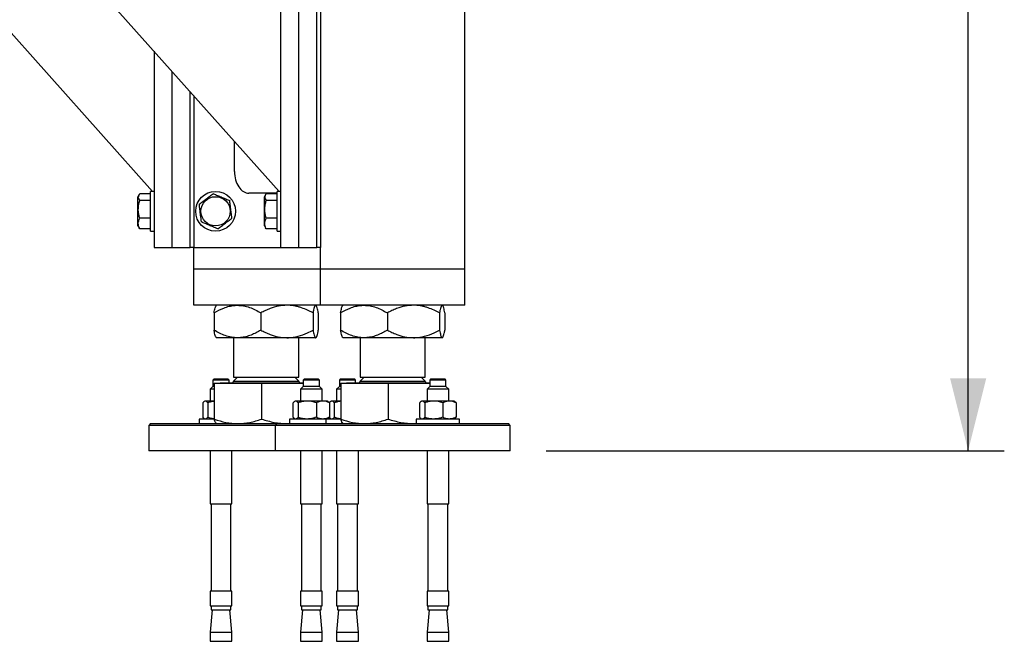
# Model space of a CAD drawing. Header units: millimetres. Extents: x 5 to 589, y 5 to 415.
# Tile 12 of 68: x 132 to 160, y 290 to 307. Entities that reach past the tile are written whole.
import ezdxf

# ---------------------------------------------------------------- set-up
doc = ezdxf.new("R2010")
doc.units = ezdxf.units.MM
doc.layers.add('COTES', color=1, linetype='Continuous')
doc.layers.add('TRAIT-FORT', color=4, linetype='Continuous', lineweight=25)
doc.styles.add('SLDTEXTSTYLE0', font='TXT', dxfattribs={"width": 0.75})
doc.dimstyles.new('SLDDIMSTYLE2', dxfattribs={"dimtxt": 3, "dimasz": 2, "dimexe": 0, "dimexo": 0.0625, "dimgap": 0.75, "dimtad": 1, "dimdec": 0, "dimlfac": 20, "dimrnd": 1e-09, "dimzin": 12, "dimdsep": 46, "dimtxsty": 'SLDTEXTSTYLE0', "dimsah": 1, "dimcen": 0.09, "dimadec": 0, "dimazin": 3, "dimtfac": 1, "dimtdec": 0, "dimtofl": 0, "dimtmove": 0, "dimatfit": 3, "dimfxl": 1, "dimfrac": 2, "dimtolj": 1, "dimtzin": 12, "dimarcsym": 0})

# ---------------------------------------------------------------- blocks, each defined once
blk = doc.blocks.new('_D_38')
at = {"layer": 'COTES', "color": 1, "transparency": 16777216}
for p, q in [((152.186, 330.737), (159.607, 330.737)), ((158.607, 295.237), (158.607, 330.737)), ((146.936, 295.237), (159.607, 295.237))]:
    blk.add_line(p, q, dxfattribs=at)
for points in [[(158.607, 330.737), (158.107, 328.737), (159.107, 328.737)], [(158.607, 295.237), (159.107, 297.237), (158.107, 297.237)]]:
    blk.add_solid(points, dxfattribs=at)
at = {"layer": 'COTES', "color": 1, "transparency": 16777216, "insert": (154.74, 309.662), "char_height": 3, "attachment_point": 1, "rotation": 90, "style": 'SLDTEXTSTYLE0'}
blk.add_mtext('710', dxfattribs=at)

msp = doc.modelspace()

# ---------------------------------------------------------------- linework, layer by layer
at = {"layer": 'TRAIT-FORT', "color": 4, "linetype": 'Continuous', "lineweight": 25}
for p, q in [((136.042, 302.412), (115.636, 325.306)), ((139.542, 302.412), (119.136, 325.306)), ((144.686, 300.262), (144.686, 325.362)), ((139.586, 311.862), (139.586, 300.862)), ((140.086, 300.862), (140.086, 311.862)), ((140.586, 300.862), (140.586, 311.862)), ((140.686, 311.862), (140.686, 300.862)), ((136.086, 306.289), (136.086, 300.862)), ((136.586, 300.862), (136.586, 305.728)), ((137.086, 300.862), (137.086, 305.167)), ((137.186, 305.055), (137.186, 300.862)), ((138.311, 302.963), (138.311, 303.793)), ((136.086, 302.412), (135.986, 302.412)), ((135.986, 301.312), (135.986, 302.412)), ((139.486, 302.362), (138.711, 302.362)), ((139.586, 302.412), (139.486, 302.412)), ((139.486, 301.312), (139.486, 302.412)), ((135.67, 302.324), (135.636, 302.266)), ((135.636, 301.458), (135.636, 302.266)), ((135.986, 302.349), (135.687, 302.349)), ((135.986, 302.158), (135.687, 302.158)), ((139.17, 302.324), (139.136, 302.266)), ((139.136, 301.458), (139.136, 302.266)), ((139.486, 302.349), (139.187, 302.349)), ((139.486, 302.158), (139.187, 302.158)), ((135.986, 301.671), (135.687, 301.671)), ((139.486, 301.671), (139.187, 301.671)), ((135.636, 301.458), (135.67, 301.4)), ((135.687, 301.375), (135.672, 301.401)), ((135.986, 301.375), (135.687, 301.375)), ((135.986, 301.312), (136.086, 301.312)), ((139.136, 301.458), (139.17, 301.4)), ((139.187, 301.375), (139.172, 301.401)), ((139.486, 301.375), (139.187, 301.375)), ((139.486, 301.312), (139.586, 301.312)), ((136.086, 300.862), (136.586, 300.862)), ((136.586, 300.862), (137.086, 300.862)), ((137.186, 300.862), (137.086, 300.862)), ((137.186, 300.262), (137.186, 300.862)), ((137.186, 300.862), (139.586, 300.862)), ((139.586, 300.862), (140.086, 300.862)), ((140.086, 300.862), (140.586, 300.862)), ((140.686, 300.862), (140.586, 300.862)), ((140.686, 300.262), (140.686, 300.862)), ((137.586, 300.262), (137.186, 300.262)), ((137.186, 299.262), (137.186, 300.262)), ((140.686, 300.262), (137.586, 300.262)), ((141.086, 300.262), (140.686, 300.262)), ((140.686, 299.262), (140.686, 300.262)), ((144.286, 300.262), (141.086, 300.262)), ((144.686, 300.262), (144.286, 300.262)), ((144.686, 299.262), (144.686, 300.262)), ((137.586, 299.262), (137.186, 299.262)), ((140.686, 299.262), (137.586, 299.262)), ((137.811, 299.262), (137.805, 299.255)), ((140.568, 299.255), (140.561, 299.262)), ((141.086, 299.262), (140.686, 299.262)), ((144.286, 299.262), (141.086, 299.262)), ((141.311, 299.262), (141.305, 299.255)), ((144.068, 299.255), (144.061, 299.262)), ((144.686, 299.262), (144.286, 299.262)), ((137.744, 299.049), (137.744, 298.575)), ((139.039, 299.049), (139.039, 298.575)), ((140.482, 299.049), (140.482, 298.575)), ((140.629, 299.049), (140.629, 298.575)), ((141.244, 299.049), (141.244, 298.575)), ((142.539, 299.049), (142.539, 298.575)), ((143.982, 299.049), (143.982, 298.575)), ((144.129, 299.049), (144.129, 298.575)), ((137.804, 298.37), (137.811, 298.362)), ((138.391, 298.362), (137.811, 298.362)), ((138.286, 298.362), (138.286, 297.27)), ((139.76, 298.362), (138.391, 298.362)), ((140.556, 298.362), (139.76, 298.362)), ((140.086, 297.27), (140.086, 298.362)), ((140.561, 298.362), (140.556, 298.362)), ((140.561, 298.362), (140.569, 298.37)), ((141.304, 298.37), (141.311, 298.362)), ((141.891, 298.362), (141.311, 298.362)), ((141.786, 298.362), (141.786, 297.27)), ((143.26, 298.362), (141.891, 298.362)), ((144.056, 298.362), (143.26, 298.362)), ((143.586, 297.27), (143.586, 298.362)), ((144.061, 298.362), (144.056, 298.362)), ((144.061, 298.362), (144.069, 298.37)), ((137.736, 297.212), (137.711, 297.187)), ((137.711, 297.187), (137.711, 297.012)), ((138.161, 297.187), (137.711, 297.187)), ((138.136, 297.212), (137.736, 297.212)), ((138.161, 297.187), (138.136, 297.212)), ((138.161, 297.112), (138.161, 297.187)), ((138.395, 297.27), (138.286, 297.162)), ((138.286, 297.27), (138.675, 297.27)), ((138.675, 297.27), (140.086, 297.27)), ((140.086, 297.162), (139.978, 297.27)), ((140.236, 297.212), (140.211, 297.187)), ((140.211, 297.187), (140.211, 297.012)), ((140.38, 297.187), (140.211, 297.187)), ((140.386, 297.212), (140.236, 297.212)), ((140.661, 297.187), (140.38, 297.187)), ((140.636, 297.212), (140.386, 297.212)), ((140.661, 297.187), (140.636, 297.212)), ((140.661, 297.012), (140.661, 297.187)), ((141.236, 297.212), (141.211, 297.187)), ((141.211, 297.187), (141.211, 297.012)), ((141.661, 297.187), (141.211, 297.187)), ((141.636, 297.212), (141.236, 297.212)), ((141.661, 297.187), (141.636, 297.212)), ((141.661, 297.112), (141.661, 297.187)), ((141.895, 297.27), (141.786, 297.162)), ((141.786, 297.27), (142.175, 297.27)), ((142.175, 297.27), (143.586, 297.27)), ((143.586, 297.162), (143.478, 297.27)), ((143.736, 297.212), (143.711, 297.187)), ((143.711, 297.187), (143.711, 297.012)), ((143.88, 297.187), (143.711, 297.187)), ((143.886, 297.212), (143.736, 297.212)), ((144.161, 297.187), (143.88, 297.187)), ((144.136, 297.212), (143.886, 297.212)), ((144.161, 297.187), (144.136, 297.212)), ((144.161, 297.012), (144.161, 297.187)), ((137.711, 297.012), (137.636, 296.937)), ((137.636, 296.937), (137.636, 296.612)), ((137.752, 296.937), (137.636, 296.937)), ((137.752, 297.012), (137.711, 297.012)), ((137.752, 297.102), (137.752, 296.11)), ((137.752, 297.102), (139.058, 297.102)), ((137.909, 297.112), (137.909, 297.102)), ((137.909, 297.112), (138.46, 297.112)), ((138.286, 297.162), (139.927, 297.162)), ((138.46, 297.112), (140.211, 297.112)), ((139.058, 297.102), (139.058, 296.11)), ((139.058, 297.102), (140.211, 297.102)), ((139.927, 297.162), (140.086, 297.162)), ((140.211, 297.012), (140.136, 296.937)), ((140.136, 296.937), (140.136, 296.612)), ((140.361, 296.937), (140.136, 296.937)), ((140.38, 297.012), (140.211, 297.012)), ((140.736, 296.937), (140.361, 296.937)), ((140.661, 297.012), (140.38, 297.012)), ((140.736, 296.937), (140.661, 297.012)), ((140.736, 296.612), (140.736, 296.937)), ((141.211, 297.012), (141.136, 296.937)), ((141.136, 296.937), (141.136, 296.612)), ((141.252, 296.937), (141.136, 296.937)), ((141.252, 297.012), (141.211, 297.012)), ((141.252, 297.102), (141.252, 296.11)), ((141.252, 297.102), (142.558, 297.102)), ((141.409, 297.112), (141.409, 297.102)), ((141.409, 297.112), (141.96, 297.112)), ((141.786, 297.162), (143.427, 297.162)), ((141.96, 297.112), (143.711, 297.112)), ((142.558, 297.102), (142.558, 296.11)), ((142.558, 297.102), (143.711, 297.102)), ((143.427, 297.162), (143.586, 297.162)), ((143.711, 297.012), (143.636, 296.937)), ((143.636, 296.937), (143.636, 296.612)), ((143.861, 296.937), (143.636, 296.937)), ((143.88, 297.012), (143.711, 297.012)), ((144.236, 296.937), (143.861, 296.937)), ((144.161, 297.012), (143.88, 297.012)), ((144.236, 296.937), (144.161, 297.012)), ((144.236, 296.612), (144.236, 296.937)), ((137.434, 296.562), (137.434, 296.162)), ((137.486, 296.612), (137.469, 296.6)), ((137.503, 296.612), (137.486, 296.612)), ((137.752, 296.612), (137.503, 296.612)), ((137.571, 296.562), (137.571, 296.162)), ((139.934, 296.162), (139.934, 296.562)), ((139.986, 296.612), (139.969, 296.6)), ((140.003, 296.612), (139.986, 296.612)), ((140.323, 296.612), (140.003, 296.612)), ((140.071, 296.562), (140.071, 296.162)), ((140.757, 296.612), (140.323, 296.612)), ((140.574, 296.562), (140.574, 296.162)), ((140.886, 296.612), (140.757, 296.612)), ((140.904, 296.6), (140.886, 296.612)), ((140.934, 296.562), (140.934, 296.162)), ((140.986, 296.612), (140.969, 296.6)), ((141.003, 296.612), (140.986, 296.612)), ((141.252, 296.612), (141.003, 296.612)), ((141.071, 296.562), (141.071, 296.162)), ((143.434, 296.162), (143.434, 296.562)), ((143.486, 296.612), (143.469, 296.6)), ((143.503, 296.612), (143.486, 296.612)), ((143.823, 296.612), (143.503, 296.612)), ((143.571, 296.562), (143.571, 296.162)), ((144.257, 296.612), (143.823, 296.612)), ((144.074, 296.562), (144.074, 296.162)), ((144.386, 296.612), (144.257, 296.612)), ((144.404, 296.6), (144.386, 296.612)), ((144.439, 296.562), (144.439, 296.162)), ((137.336, 296.112), (137.336, 295.987)), ((137.752, 296.112), (137.336, 296.112)), ((137.469, 296.124), (137.486, 296.112)), ((139.836, 296.112), (139.836, 295.987)), ((140.836, 296.112), (139.836, 296.112)), ((139.969, 296.124), (139.986, 296.112)), ((140.836, 296.112), (140.836, 295.987)), ((141.251, 296.112), (140.836, 296.112)), ((140.886, 296.112), (140.904, 296.124)), ((140.969, 296.124), (140.986, 296.112)), ((143.336, 296.112), (143.336, 295.987)), ((144.536, 296.112), (143.336, 296.112)), ((143.469, 296.124), (143.486, 296.112)), ((144.386, 296.112), (144.404, 296.124)), ((144.536, 295.987), (144.536, 296.112)), ((135.986, 295.987), (135.936, 295.937)), ((135.936, 295.937), (135.936, 295.237)), ((139.436, 295.937), (135.936, 295.937)), ((135.986, 295.987), (139.486, 295.987)), ((137.804, 295.991), (137.811, 295.987)), ((139.486, 295.987), (139.436, 295.937)), ((139.436, 295.937), (139.436, 295.237)), ((145.936, 295.937), (139.436, 295.937)), ((139.486, 295.987), (145.886, 295.987)), ((139.776, 295.987), (139.836, 295.993)), ((141.304, 295.991), (141.311, 295.987)), ((143.276, 295.987), (143.336, 295.993)), ((145.936, 295.937), (145.886, 295.987)), ((145.936, 295.237), (145.936, 295.937)), ((139.436, 295.237), (135.936, 295.237)), ((137.636, 295.237), (137.636, 293.762)), ((138.236, 293.762), (138.236, 295.237)), ((145.936, 295.237), (139.436, 295.237)), ((140.136, 295.237), (140.136, 293.762)), ((140.736, 293.762), (140.736, 295.237)), ((141.136, 295.237), (141.136, 293.762)), ((141.736, 293.762), (141.736, 295.237)), ((143.636, 295.237), (143.636, 293.762)), ((144.236, 293.762), (144.236, 295.237)), ((137.636, 293.762), (138.236, 293.762)), ((137.661, 293.762), (137.661, 291.352)), ((138.211, 291.352), (138.211, 293.762)), ((140.136, 293.762), (140.361, 293.762)), ((140.161, 293.762), (140.161, 291.352)), ((140.361, 293.762), (140.736, 293.762)), ((140.711, 291.352), (140.711, 293.762)), ((141.136, 293.762), (141.736, 293.762)), ((141.161, 293.762), (141.161, 291.352)), ((141.711, 291.352), (141.711, 293.762)), ((143.636, 293.762), (143.861, 293.762)), ((143.661, 293.762), (143.661, 291.352)), ((143.861, 293.762), (144.236, 293.762)), ((144.211, 291.352), (144.211, 293.762)), ((137.636, 291.352), (137.636, 290.947)), ((138.236, 291.352), (137.636, 291.352)), ((138.236, 290.947), (138.236, 291.352)), ((140.136, 291.352), (140.136, 290.947)), ((140.361, 291.352), (140.136, 291.352)), ((140.736, 291.352), (140.361, 291.352)), ((140.736, 290.947), (140.736, 291.352)), ((141.136, 291.352), (141.136, 290.947)), ((141.736, 291.352), (141.136, 291.352)), ((141.736, 290.947), (141.736, 291.352)), ((143.636, 291.352), (143.636, 290.947)), ((143.861, 291.352), (143.636, 291.352)), ((144.236, 291.352), (143.861, 291.352)), ((144.236, 290.947), (144.236, 291.352)), ((137.636, 290.947), (138.236, 290.947)), ((137.661, 290.947), (137.661, 290.837)), ((138.211, 290.837), (138.211, 290.947)), ((140.136, 290.947), (140.361, 290.947)), ((140.161, 290.947), (140.161, 290.837)), ((140.361, 290.947), (140.736, 290.947)), ((140.711, 290.837), (140.711, 290.947)), ((141.136, 290.947), (141.736, 290.947)), ((141.161, 290.947), (141.161, 290.837)), ((141.711, 290.837), (141.711, 290.947)), ((143.636, 290.947), (143.861, 290.947)), ((143.661, 290.947), (143.661, 290.837)), ((143.861, 290.947), (144.236, 290.947)), ((144.211, 290.837), (144.211, 290.947)), ((137.691, 290.837), (137.636, 290.219)), ((137.661, 290.837), (138.211, 290.837)), ((138.236, 290.219), (138.182, 290.837)), ((140.191, 290.837), (140.136, 290.219)), ((140.161, 290.837), (140.367, 290.837)), ((140.367, 290.837), (140.711, 290.837)), ((140.736, 290.219), (140.682, 290.837)), ((141.191, 290.837), (141.136, 290.219)), ((141.161, 290.837), (141.711, 290.837)), ((141.736, 290.219), (141.682, 290.837)), ((143.691, 290.837), (143.636, 290.219)), ((143.661, 290.837), (143.867, 290.837)), ((143.867, 290.837), (144.211, 290.837)), ((144.236, 290.219), (144.182, 290.837)), ((137.636, 290.219), (137.636, 289.962)), ((137.636, 290.219), (138.236, 290.219)), ((138.236, 289.962), (138.236, 290.219)), ((140.136, 290.219), (140.136, 289.962)), ((140.136, 290.219), (140.361, 290.219)), ((140.361, 290.219), (140.736, 290.219)), ((140.736, 289.962), (140.736, 290.219)), ((141.136, 290.219), (141.136, 289.962)), ((141.136, 290.219), (141.736, 290.219)), ((141.736, 289.962), (141.736, 290.219)), ((143.636, 290.219), (143.636, 289.962)), ((143.636, 290.219), (143.861, 290.219)), ((143.861, 290.219), (144.236, 290.219)), ((144.236, 289.962), (144.236, 290.219)), ((137.636, 289.962), (138.236, 289.962)), ((140.136, 289.962), (140.361, 289.962)), ((140.361, 289.962), (140.736, 289.962)), ((141.136, 289.962), (141.736, 289.962)), ((143.636, 289.962), (143.861, 289.962)), ((143.861, 289.962), (144.236, 289.962))]:
    msp.add_line(p, q, dxfattribs=at)
for radius in [0.55, 0.404]:
    msp.add_circle((137.786, 301.862), radius, dxfattribs=at)
for centre, start, end in [((138.236, 297.162), 270, 360), ((140.136, 297.162), 180, 270), ((141.736, 297.162), 270, 360), ((143.636, 297.162), 180, 270)]:
    msp.add_arc(centre, 0.05, start, end, dxfattribs=at)
msp.add_ellipse((138.711, 302.963), major_axis=(0, 0.601), ratio=0.665371, start_param=1.570796, end_param=3.141593, dxfattribs=at)
for points, knots in [([(135.687, 302.349), (135.676, 302.332), (135.654, 302.299), (135.645, 302.249), (135.657, 302.202), (135.677, 302.173), (135.687, 302.158)], [0, 0, 0, 0, 0.264605, 0.534948, 0.765343, 1, 1, 1, 1]), ([(135.687, 301.671), (135.679, 301.702), (135.662, 301.763), (135.648, 301.867), (135.648, 301.984), (135.666, 302.084), (135.682, 302.142), (135.687, 302.158)], [0, 0, 0, 0, 0.192004, 0.385862, 0.637826, 0.896599, 1, 1, 1, 1]), ([(137.726, 302.349), (137.692, 302.323), (137.623, 302.271), (137.521, 302.194), (137.424, 302.121), (137.365, 302.076), (137.334, 302.053)], [0, 0, 0, 0, 0.264605, 0.534948, 0.765343, 1, 1, 1, 1]), ([(137.726, 302.349), (137.765, 302.332), (137.844, 302.299), (137.962, 302.249), (138.074, 302.202), (138.143, 302.173), (138.178, 302.158)], [0, 0, 0, 0, 0.264605, 0.534948, 0.765343, 1, 1, 1, 1]), ([(138.239, 301.671), (138.235, 301.702), (138.227, 301.763), (138.214, 301.867), (138.2, 301.984), (138.187, 302.084), (138.18, 302.142), (138.178, 302.158)], [0, 0, 0, 0, 0.192004, 0.385862, 0.637826, 0.896599, 1, 1, 1, 1]), ([(139.187, 302.349), (139.176, 302.332), (139.154, 302.299), (139.145, 302.249), (139.157, 302.202), (139.177, 302.173), (139.187, 302.158)], [0, 0, 0, 0, 0.264605, 0.534948, 0.765343, 1, 1, 1, 1]), ([(139.187, 301.671), (139.179, 301.702), (139.162, 301.763), (139.148, 301.867), (139.148, 301.984), (139.166, 302.084), (139.182, 302.142), (139.187, 302.158)], [0, 0, 0, 0, 0.192004, 0.385862, 0.637826, 0.896599, 1, 1, 1, 1]), ([(137.395, 301.566), (137.387, 301.628), (137.375, 301.73), (137.356, 301.879), (137.344, 301.979), (137.336, 302.037), (137.334, 302.053)], [0, 0, 0, 0, 0.385549, 0.637642, 0.896546, 1, 1, 1, 1]), ([(135.687, 301.375), (135.676, 301.401), (135.654, 301.453), (135.645, 301.53), (135.657, 301.603), (135.677, 301.648), (135.687, 301.671)], [0, 0, 0, 0, 0.264605, 0.534948, 0.765343, 1, 1, 1, 1]), ([(137.847, 301.375), (137.808, 301.392), (137.729, 301.425), (137.611, 301.475), (137.499, 301.522), (137.43, 301.551), (137.395, 301.566)], [0, 0, 0, 0, 0.264605, 0.534948, 0.765343, 1, 1, 1, 1]), ([(137.847, 301.375), (137.881, 301.401), (137.95, 301.453), (138.051, 301.53), (138.149, 301.603), (138.208, 301.648), (138.239, 301.671)], [0, 0, 0, 0, 0.264605, 0.534948, 0.765343, 1, 1, 1, 1]), ([(139.187, 301.375), (139.176, 301.401), (139.154, 301.453), (139.145, 301.53), (139.157, 301.603), (139.177, 301.648), (139.187, 301.671)], [0, 0, 0, 0, 0.264605, 0.534948, 0.765343, 1, 1, 1, 1]), ([(137.744, 299.049), (137.832, 299.099), (137.967, 299.175), (138.16, 299.236), (138.273, 299.256), (138.351, 299.261), (138.378, 299.262), (138.391, 299.262)], [0, 0, 0, 0, 0.432042, 0.655915, 0.879635, 0.939778, 1, 1, 1, 1]), ([(137.744, 299.049), (137.749, 299.075), (137.759, 299.127), (137.774, 299.189), (137.79, 299.236), (137.801, 299.249), (137.805, 299.254)], [0, 0, 0, 0, 0.2550369, 0.5114847, 0.7744673, 1, 1, 1, 1]), ([(138.391, 299.262), (138.448, 299.259), (138.562, 299.253), (138.727, 299.205), (138.887, 299.138), (138.988, 299.079), (139.039, 299.049)], [0, 0, 0, 0, 0.249578, 0.504364, 0.751047, 1, 1, 1, 1]), ([(139.76, 299.262), (139.683, 299.257), (139.525, 299.248), (139.327, 299.185), (139.165, 299.116), (139.081, 299.072), (139.039, 299.049)], [0, 0, 0, 0, 0.309389, 0.628296, 0.813739, 1, 1, 1, 1]), ([(140.482, 299.049), (140.457, 299.062), (140.408, 299.089), (140.304, 299.139), (140.194, 299.184), (140.078, 299.219), (139.958, 299.248), (139.852, 299.261), (139.775, 299.262), (139.76, 299.262)], [0, 0, 0, 0, 0.108582, 0.217288, 0.45505, 0.574728, 0.693064, 0.943215, 1, 1, 1, 1]), ([(140.556, 299.262), (140.549, 299.259), (140.536, 299.253), (140.517, 299.205), (140.499, 299.138), (140.488, 299.079), (140.482, 299.049)], [0, 0, 0, 0, 0.249578, 0.504364, 0.751047, 1, 1, 1, 1]), ([(140.629, 299.049), (140.624, 299.075), (140.614, 299.127), (140.598, 299.189), (140.583, 299.236), (140.572, 299.249), (140.567, 299.254)], [0, 0, 0, 0, 0.2550369, 0.5114847, 0.7744673, 1, 1, 1, 1]), ([(141.244, 299.049), (141.332, 299.099), (141.467, 299.175), (141.66, 299.236), (141.773, 299.256), (141.851, 299.261), (141.878, 299.262), (141.891, 299.262)], [0, 0, 0, 0, 0.432042, 0.655915, 0.879635, 0.939778, 1, 1, 1, 1]), ([(141.244, 299.049), (141.249, 299.075), (141.259, 299.127), (141.274, 299.189), (141.29, 299.236), (141.301, 299.249), (141.305, 299.254)], [0, 0, 0, 0, 0.255037, 0.511485, 0.774467, 1, 1, 1, 1]), ([(141.891, 299.262), (141.948, 299.259), (142.062, 299.253), (142.227, 299.205), (142.387, 299.138), (142.488, 299.079), (142.539, 299.049)], [0, 0, 0, 0, 0.249578, 0.504364, 0.751047, 1, 1, 1, 1]), ([(143.26, 299.262), (143.183, 299.257), (143.025, 299.248), (142.827, 299.185), (142.665, 299.116), (142.581, 299.072), (142.539, 299.049)], [0, 0, 0, 0, 0.309389, 0.628296, 0.813739, 1, 1, 1, 1]), ([(143.982, 299.049), (143.957, 299.062), (143.908, 299.089), (143.804, 299.139), (143.694, 299.184), (143.578, 299.219), (143.458, 299.248), (143.352, 299.261), (143.275, 299.262), (143.26, 299.262)], [0, 0, 0, 0, 0.108582, 0.217288, 0.45505, 0.574728, 0.693064, 0.943215, 1, 1, 1, 1]), ([(144.056, 299.262), (144.049, 299.259), (144.036, 299.253), (144.017, 299.205), (143.999, 299.138), (143.988, 299.079), (143.982, 299.049)], [0, 0, 0, 0, 0.249578, 0.504364, 0.751047, 1, 1, 1, 1]), ([(144.129, 299.049), (144.124, 299.075), (144.114, 299.127), (144.098, 299.189), (144.083, 299.236), (144.072, 299.249), (144.067, 299.254)], [0, 0, 0, 0, 0.255037, 0.511485, 0.774467, 1, 1, 1, 1]), ([(138.391, 298.362), (138.335, 298.365), (138.221, 298.371), (138.056, 298.419), (137.895, 298.486), (137.794, 298.545), (137.744, 298.575)], [0, 0, 0, 0, 0.249578, 0.504364, 0.751047, 1, 1, 1, 1]), ([(137.805, 298.372), (137.803, 298.373), (137.794, 298.379), (137.779, 298.419), (137.761, 298.486), (137.749, 298.545), (137.744, 298.575)], [0, 0, 0, 0, 0.11183, 0.413385, 0.705349, 1, 1, 1, 1]), ([(139.039, 298.575), (138.995, 298.549), (138.907, 298.497), (138.769, 298.435), (138.624, 298.388), (138.496, 298.365), (138.419, 298.363), (138.391, 298.362)], [0, 0, 0, 0, 0.215518, 0.432228, 0.654461, 0.879693, 1, 1, 1, 1]), ([(139.039, 298.575), (139.081, 298.552), (139.165, 298.508), (139.325, 298.44), (139.522, 298.377), (139.68, 298.367), (139.76, 298.362)], [0, 0, 0, 0, 0.185495, 0.371707, 0.681662, 1, 1, 1, 1]), ([(139.76, 298.362), (139.775, 298.362), (139.878, 298.363), (140.074, 298.396), (140.3, 298.479), (140.433, 298.549), (140.482, 298.575)], [0, 0, 0, 0, 0.056824, 0.413183, 0.782596, 1, 1, 1, 1]), ([(140.482, 298.575), (140.487, 298.549), (140.497, 298.497), (140.513, 298.435), (140.529, 298.388), (140.544, 298.365), (140.552, 298.363), (140.556, 298.362)], [0, 0, 0, 0, 0.215518, 0.432228, 0.654461, 0.879693, 1, 1, 1, 1]), ([(140.556, 298.362), (140.562, 298.365), (140.575, 298.371), (140.594, 298.419), (140.612, 298.486), (140.623, 298.545), (140.629, 298.575)], [0, 0, 0, 0, 0.249578, 0.504364, 0.751047, 1, 1, 1, 1]), ([(141.891, 298.362), (141.835, 298.365), (141.721, 298.371), (141.556, 298.419), (141.395, 298.486), (141.294, 298.545), (141.244, 298.575)], [0, 0, 0, 0, 0.249578, 0.504364, 0.751047, 1, 1, 1, 1]), ([(141.305, 298.372), (141.303, 298.373), (141.294, 298.379), (141.279, 298.419), (141.261, 298.486), (141.249, 298.545), (141.244, 298.575)], [0, 0, 0, 0, 0.11183, 0.413385, 0.705349, 1, 1, 1, 1]), ([(142.539, 298.575), (142.495, 298.549), (142.407, 298.497), (142.269, 298.435), (142.124, 298.388), (141.996, 298.365), (141.919, 298.363), (141.891, 298.362)], [0, 0, 0, 0, 0.215518, 0.432228, 0.654461, 0.879693, 1, 1, 1, 1]), ([(142.539, 298.575), (142.581, 298.552), (142.665, 298.508), (142.825, 298.44), (143.022, 298.377), (143.18, 298.367), (143.26, 298.362)], [0, 0, 0, 0, 0.185495, 0.371707, 0.681662, 1, 1, 1, 1]), ([(143.26, 298.362), (143.275, 298.362), (143.378, 298.363), (143.574, 298.396), (143.8, 298.479), (143.933, 298.549), (143.982, 298.575)], [0, 0, 0, 0, 0.056824, 0.413183, 0.782596, 1, 1, 1, 1]), ([(143.982, 298.575), (143.987, 298.549), (143.997, 298.497), (144.013, 298.435), (144.029, 298.388), (144.044, 298.365), (144.052, 298.363), (144.056, 298.362)], [0, 0, 0, 0, 0.215518, 0.432228, 0.654461, 0.879693, 1, 1, 1, 1]), ([(144.056, 298.362), (144.062, 298.365), (144.075, 298.371), (144.094, 298.419), (144.112, 298.486), (144.123, 298.545), (144.129, 298.575)], [0, 0, 0, 0, 0.249578, 0.504364, 0.751047, 1, 1, 1, 1]), ([(137.503, 296.612), (137.493, 296.61), (137.473, 296.606), (137.45, 296.584), (137.437, 296.567), (137.434, 296.562)], [0, 0, 0, 0, 0.413688, 0.838028, 1, 1, 1, 1]), ([(137.571, 296.562), (137.566, 296.569), (137.555, 296.583), (137.538, 296.599), (137.52, 296.61), (137.509, 296.611), (137.503, 296.612)], [0, 0, 0, 0, 0.245957, 0.49308, 0.745278, 1, 1, 1, 1]), ([(137.752, 296.606), (137.74, 296.605), (137.692, 296.601), (137.632, 296.583), (137.584, 296.567), (137.571, 296.562)], [0, 0, 0, 0, 0.189449, 0.77608, 1, 1, 1, 1]), ([(140.003, 296.612), (139.993, 296.61), (139.973, 296.606), (139.95, 296.584), (139.937, 296.567), (139.934, 296.562)], [0, 0, 0, 0, 0.413688, 0.838028, 1, 1, 1, 1]), ([(140.071, 296.562), (140.06, 296.576), (140.038, 296.604), (140.014, 296.609), (140.003, 296.612)], [0, 0, 0, 0, 0.4932444, 1, 1, 1, 1]), ([(140.323, 296.612), (140.287, 296.61), (140.215, 296.606), (140.132, 296.584), (140.084, 296.567), (140.071, 296.562)], [0, 0, 0, 0, 0.413688, 0.838028, 1, 1, 1, 1]), ([(140.574, 296.562), (140.534, 296.576), (140.452, 296.604), (140.366, 296.609), (140.323, 296.612)], [0, 0, 0, 0, 0.493244, 1, 1, 1, 1]), ([(140.757, 296.612), (140.731, 296.61), (140.679, 296.606), (140.618, 296.584), (140.584, 296.567), (140.574, 296.562)], [0, 0, 0, 0, 0.413688, 0.838028, 1, 1, 1, 1]), ([(140.939, 296.562), (140.91, 296.576), (140.851, 296.604), (140.788, 296.609), (140.757, 296.612)], [0, 0, 0, 0, 0.493244, 1, 1, 1, 1]), ([(140.903, 296.599), (140.912, 296.592), (140.924, 296.582), (140.936, 296.567), (140.939, 296.562)], [0, 0, 0, 0, 0.695509, 1, 1, 1, 1]), ([(141.003, 296.612), (140.993, 296.61), (140.973, 296.606), (140.95, 296.584), (140.937, 296.567), (140.934, 296.562)], [0, 0, 0, 0, 0.413688, 0.838028, 1, 1, 1, 1]), ([(141.071, 296.562), (141.066, 296.569), (141.055, 296.583), (141.038, 296.599), (141.02, 296.61), (141.009, 296.611), (141.003, 296.612)], [0, 0, 0, 0, 0.245957, 0.49308, 0.745278, 1, 1, 1, 1]), ([(141.252, 296.606), (141.24, 296.605), (141.192, 296.601), (141.132, 296.583), (141.084, 296.567), (141.071, 296.562)], [0, 0, 0, 0, 0.189449, 0.77608, 1, 1, 1, 1]), ([(143.503, 296.612), (143.493, 296.61), (143.473, 296.606), (143.45, 296.584), (143.437, 296.567), (143.434, 296.562)], [0, 0, 0, 0, 0.413688, 0.838028, 1, 1, 1, 1]), ([(143.571, 296.562), (143.56, 296.576), (143.538, 296.604), (143.514, 296.609), (143.503, 296.612)], [0, 0, 0, 0, 0.4932444, 1, 1, 1, 1]), ([(143.823, 296.612), (143.787, 296.61), (143.715, 296.606), (143.632, 296.584), (143.584, 296.567), (143.571, 296.562)], [0, 0, 0, 0, 0.413688, 0.838028, 1, 1, 1, 1]), ([(144.074, 296.562), (144.034, 296.576), (143.952, 296.604), (143.866, 296.609), (143.823, 296.612)], [0, 0, 0, 0, 0.493244, 1, 1, 1, 1]), ([(144.257, 296.612), (144.231, 296.61), (144.179, 296.606), (144.118, 296.584), (144.084, 296.567), (144.074, 296.562)], [0, 0, 0, 0, 0.413688, 0.838028, 1, 1, 1, 1]), ([(144.439, 296.562), (144.41, 296.576), (144.351, 296.604), (144.288, 296.609), (144.257, 296.612)], [0, 0, 0, 0, 0.493244, 1, 1, 1, 1]), ([(144.403, 296.599), (144.412, 296.592), (144.424, 296.582), (144.436, 296.567), (144.439, 296.562)], [0, 0, 0, 0, 0.695509, 1, 1, 1, 1]), ([(137.47, 296.125), (137.461, 296.132), (137.449, 296.142), (137.437, 296.157), (137.434, 296.162)], [0, 0, 0, 0, 0.6955089, 1, 1, 1, 1]), ([(137.571, 296.162), (137.566, 296.155), (137.555, 296.141), (137.538, 296.125), (137.52, 296.114), (137.509, 296.113), (137.503, 296.112)], [0, 0, 0, 0, 0.245957, 0.49308, 0.745278, 1, 1, 1, 1]), ([(137.76, 296.118), (137.745, 296.119), (137.695, 296.122), (137.632, 296.141), (137.584, 296.157), (137.571, 296.162)], [0, 0, 0, 0, 0.221827, 0.785025, 1, 1, 1, 1]), ([(137.752, 296.11), (137.858, 296.076), (138.018, 296.026), (138.238, 295.992), (138.349, 295.989), (138.405, 295.987)], [0, 0, 0, 0, 0.495251, 0.746818, 1, 1, 1, 1]), ([(137.807, 295.996), (137.799, 296.001), (137.781, 296.013), (137.762, 296.074), (137.752, 296.11)], [0, 0, 0, 0, 0.4131855, 1, 1, 1, 1]), ([(138.405, 295.987), (138.514, 295.993), (138.736, 296.006), (138.95, 296.075), (139.058, 296.11)], [0, 0, 0, 0, 0.494511, 1, 1, 1, 1]), ([(139.058, 296.11), (139.175, 296.076), (139.35, 296.026), (139.592, 295.992), (139.714, 295.989), (139.776, 295.987)], [0, 0, 0, 0, 0.495251, 0.746818, 1, 1, 1, 1]), ([(139.97, 296.125), (139.961, 296.132), (139.949, 296.142), (139.937, 296.157), (139.934, 296.162)], [0, 0, 0, 0, 0.695509, 1, 1, 1, 1]), ([(140.071, 296.162), (140.06, 296.148), (140.038, 296.12), (140.014, 296.115), (140.003, 296.112)], [0, 0, 0, 0, 0.493244, 1, 1, 1, 1]), ([(140.323, 296.112), (140.287, 296.114), (140.215, 296.118), (140.132, 296.14), (140.084, 296.157), (140.071, 296.162)], [0, 0, 0, 0, 0.413688, 0.838028, 1, 1, 1, 1]), ([(140.574, 296.162), (140.534, 296.148), (140.452, 296.12), (140.366, 296.115), (140.323, 296.112)], [0, 0, 0, 0, 0.493244, 1, 1, 1, 1]), ([(140.757, 296.112), (140.731, 296.114), (140.679, 296.118), (140.618, 296.14), (140.584, 296.157), (140.574, 296.162)], [0, 0, 0, 0, 0.413688, 0.838028, 1, 1, 1, 1]), ([(140.939, 296.162), (140.91, 296.148), (140.851, 296.12), (140.788, 296.115), (140.757, 296.112)], [0, 0, 0, 0, 0.493244, 1, 1, 1, 1]), ([(140.903, 296.125), (140.912, 296.132), (140.924, 296.142), (140.936, 296.157), (140.939, 296.162)], [0, 0, 0, 0, 0.695509, 1, 1, 1, 1]), ([(140.97, 296.125), (140.961, 296.132), (140.949, 296.142), (140.937, 296.157), (140.934, 296.162)], [0, 0, 0, 0, 0.6955089, 1, 1, 1, 1]), ([(141.071, 296.162), (141.066, 296.155), (141.055, 296.141), (141.038, 296.125), (141.02, 296.114), (141.009, 296.113), (141.003, 296.112)], [0, 0, 0, 0, 0.245957, 0.49308, 0.745278, 1, 1, 1, 1]), ([(141.26, 296.118), (141.245, 296.119), (141.195, 296.122), (141.132, 296.141), (141.084, 296.157), (141.071, 296.162)], [0, 0, 0, 0, 0.221827, 0.785025, 1, 1, 1, 1]), ([(141.252, 296.11), (141.358, 296.076), (141.518, 296.026), (141.738, 295.992), (141.849, 295.989), (141.905, 295.987)], [0, 0, 0, 0, 0.495251, 0.746818, 1, 1, 1, 1]), ([(141.307, 295.996), (141.299, 296.001), (141.281, 296.013), (141.262, 296.074), (141.252, 296.11)], [0, 0, 0, 0, 0.4131855, 1, 1, 1, 1]), ([(141.905, 295.987), (142.014, 295.993), (142.236, 296.006), (142.45, 296.075), (142.558, 296.11)], [0, 0, 0, 0, 0.494511, 1, 1, 1, 1]), ([(142.558, 296.11), (142.675, 296.076), (142.85, 296.026), (143.092, 295.992), (143.214, 295.989), (143.276, 295.987)], [0, 0, 0, 0, 0.495251, 0.746818, 1, 1, 1, 1]), ([(143.47, 296.125), (143.461, 296.132), (143.449, 296.142), (143.437, 296.157), (143.434, 296.162)], [0, 0, 0, 0, 0.695509, 1, 1, 1, 1]), ([(143.571, 296.162), (143.56, 296.148), (143.538, 296.12), (143.514, 296.115), (143.503, 296.112)], [0, 0, 0, 0, 0.493244, 1, 1, 1, 1]), ([(143.823, 296.112), (143.787, 296.114), (143.715, 296.118), (143.632, 296.14), (143.584, 296.157), (143.571, 296.162)], [0, 0, 0, 0, 0.413688, 0.838028, 1, 1, 1, 1]), ([(144.074, 296.162), (144.034, 296.148), (143.952, 296.12), (143.866, 296.115), (143.823, 296.112)], [0, 0, 0, 0, 0.493244, 1, 1, 1, 1]), ([(144.257, 296.112), (144.231, 296.114), (144.179, 296.118), (144.118, 296.14), (144.084, 296.157), (144.074, 296.162)], [0, 0, 0, 0, 0.413688, 0.838028, 1, 1, 1, 1]), ([(144.439, 296.162), (144.41, 296.148), (144.351, 296.12), (144.288, 296.115), (144.257, 296.112)], [0, 0, 0, 0, 0.493244, 1, 1, 1, 1]), ([(144.403, 296.125), (144.412, 296.132), (144.424, 296.142), (144.436, 296.157), (144.439, 296.162)], [0, 0, 0, 0, 0.695509, 1, 1, 1, 1])]:
    msp.add_open_spline(points, degree=3, knots=knots, dxfattribs=at)

# ---------------------------------------------------------------- dimensions: what is measured, and where the dimension line sits
at = {"layer": 'COTES', "color": 1}
dim = msp.add_linear_dim(base=(158.607, 330.737), p1=(145.936, 295.237), p2=(151.186, 330.737), angle=90, dimstyle='SLDDIMSTYLE2', dxfattribs=at)
dim.commit()
dim.dimension.update_dxf_attribs({"geometry": '_D_38', "text_midpoint": (158.607, 312.987), "dimtype": 160})

doc.saveas('drawing.dxf')
